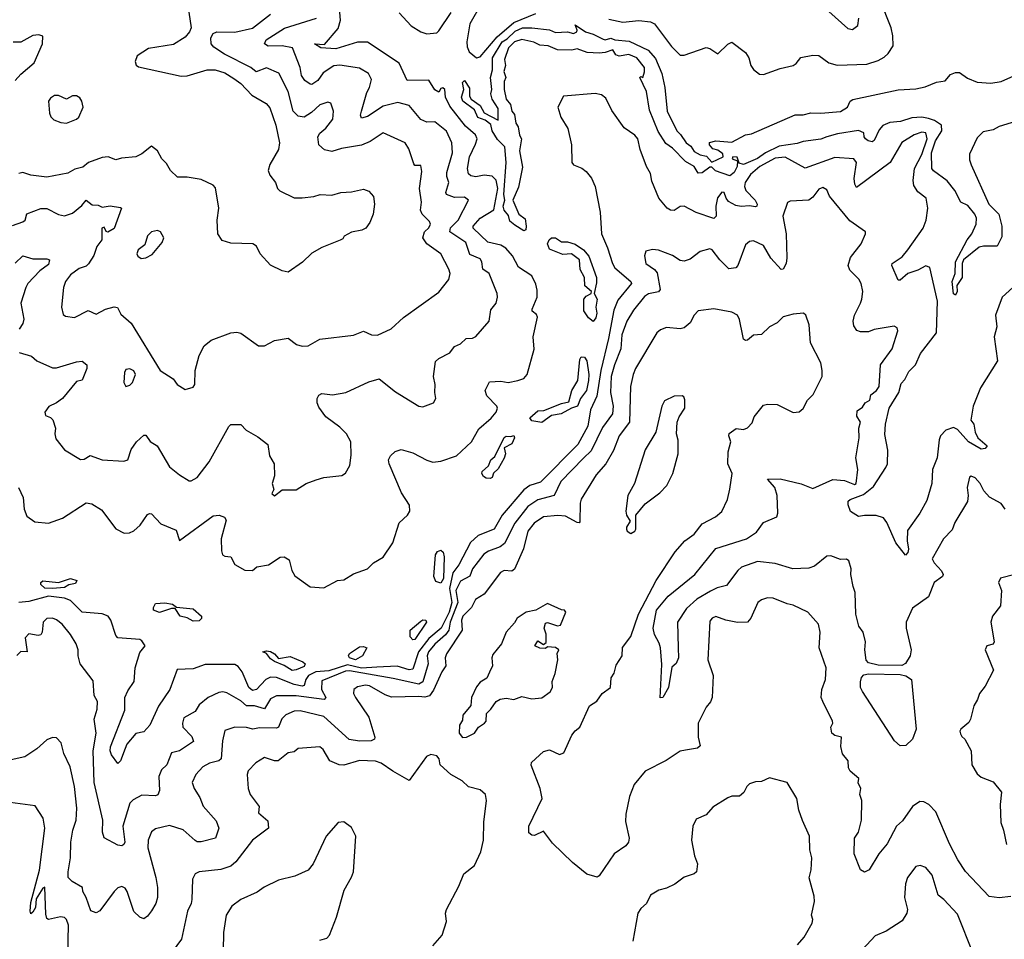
# Model space of a CAD drawing. Extents: x 1839239 to 1929705, y 762242 to 910352.
# Tile 86 of 256: x 1860849 to 1865822, y 818594 to 823237. Entities that reach past the tile are written whole.
import ezdxf

# ---------------------------------------------------------------- set-up
doc = ezdxf.new("R2010")
doc.units = 0

msp = doc.modelspace()

# ---------------------------------------------------------------- linework, layer by layer
at = {"layer": '0CON10XD'}
for points in [[(1863825, 823240.2), (1863895, 823224.5), (1863975, 823232.7), (1864035, 823226.7), (1864055.3, 823215), (1864141, 823101), (1864185, 823057.8), (1864205, 823058.2), (1864315, 823095.7), (1864335, 823092), (1864375, 823063.8), (1864425, 823113.3), (1864445, 823122.5), (1864515, 823070.6), (1864530.6, 823045), (1864541.4, 823005), (1864555, 822986), (1864585, 822962), (1864605, 822960), (1864689.3, 822990.7), (1864755, 823005.6), (1864770, 823015), (1864794.5, 823045.5), (1864855, 823057.8), (1864885, 823055.6), (1864935, 823019.4), (1864977.6, 823007.6), (1865127.2, 823012.8), (1865185, 823030.8), (1865215, 823048), (1865234.3, 823065.7), (1865260, 823105), (1865258.9, 823155), (1865249.5, 823195), (1865195.3, 823335)], [(1860842.9, 820875), (1860865.6, 820825), (1860871.4, 820765), (1860885, 820730), (1860925, 820701.2), (1860995, 820694), (1861065, 820720.8), (1861185, 820797.3), (1861213.1, 820793.1), (1861261.3, 820761.3), (1861335, 820666.2), (1861376.1, 820643.9), (1861404, 820646), (1861425, 820656.2), (1861456.7, 820685), (1861495, 820738), (1861505, 820744.3), (1861515, 820741.9), (1861561.4, 820691.4), (1861638.7, 820658.7), (1861655, 820606.7), (1861825, 820731.1), (1861855.7, 820735.7), (1861882.5, 820725), (1861890.7, 820710.7), (1861865.6, 820615), (1861867.5, 820555), (1861873.5, 820535), (1861885, 820527.8), (1861915, 820525.4), (1861935.8, 820485.8), (1861985, 820457.7), (1862024.6, 820455.4), (1862045.6, 820474.4), (1862105, 820484), (1862165, 820522.5), (1862185, 820525.6), (1862209.3, 820509.3), (1862223.3, 820455), (1862238.7, 820428.7), (1862315, 820372.5), (1862385, 820368.6), (1862454.5, 820405.5), (1862485, 820408), (1862535, 820438.8), (1862605, 820463.8), (1862635.9, 820494.1), (1862685, 820523.3), (1862734, 820595), (1862765, 820696.2), (1862807.1, 820735), (1862818.9, 820755), (1862817.8, 820785), (1862777.1, 820847.1), (1862714.6, 820995), (1862711.8, 821015), (1862721.1, 821035), (1862745, 821056.7), (1862775, 821067.5), (1862835, 821049.6), (1862905, 821012.5), (1862935, 821003.4), (1862975, 821007.1), (1863055.3, 821034.7), (1863130.9, 821105), (1863168.2, 821171.7), (1863229.4, 821225), (1863254.4, 821255), (1863261.4, 821275), (1863258.6, 821285), (1863207.4, 821337.4), (1863200, 821365), (1863221.9, 821408.1), (1863278.7, 821411.3), (1863315, 821404.7), (1863365, 821414.4), (1863395, 821425.8), (1863411.4, 821445), (1863446.8, 821573.2), (1863441.9, 821635), (1863463.5, 821735), (1863458.4, 821748.4), (1863437.5, 821765), (1863436.9, 821775), (1863461.8, 821835), (1863461.7, 821871.7), (1863455, 821901.2), (1863435, 821942.9), (1863367.7, 821987.7), (1863337.5, 822045), (1863303.4, 822083.4), (1863278.6, 822098.6), (1863213, 822113), (1863138.8, 822185), (1863139.3, 822195), (1863175, 822234.7), (1863242.8, 822277.2), (1863263.9, 822385), (1863255.9, 822425.9), (1863235, 822447.1), (1863195, 822451.7), (1863152.9, 822442.9), (1863127.9, 822447.9), (1863115, 822458.6), (1863111, 822485), (1863119.8, 822545), (1863151.5, 822608.5), (1863158.6, 822635), (1863150, 822655), (1863099.5, 822699.5), (1863020.4, 822800.4), (1863000, 822845), (1862995.4, 822885), (1862985, 822891.9), (1862975, 822890), (1862965, 822870), (1862945, 822883.1), (1862915, 822932), (1862805, 822930), (1862765, 823016.5), (1862605, 823123.6), (1862555, 823123), (1862445, 823089.1), (1862370, 823095), (1862337.5, 823115), (1862388, 823112), (1862458, 823192), (1862469.3, 823235), (1862462.9, 823312.9)], [(1861702.3, 823275), (1861713.9, 823195), (1861706.6, 823175), (1861685, 823148.5), (1861625, 823111.2), (1861498.9, 823091.1), (1861442, 823055), (1861432.5, 823025), (1861437.7, 823007.7), (1861449.5, 822999.5), (1861665, 822950.9), (1861695, 822953.4), (1861795, 822982.9), (1861836.6, 822983.4), (1861885, 822967.7), (1861930.3, 822940.3), (1861964.8, 822914.8), (1862021.5, 822855), (1862093.6, 822813.6), (1862111.4, 822791.4), (1862143.1, 822705), (1862160.6, 822615), (1862155, 822581.4), (1862112, 822505), (1862103.9, 822475), (1862112.2, 822452.2), (1862141.2, 822415), (1862150, 822385), (1862162.1, 822372.1), (1862235, 822337.5), (1862275, 822336.7), (1862335, 822343.8), (1862366.1, 822353.9), (1862425, 822350), (1862470, 822365), (1862525, 822368.1), (1862585, 822381.1), (1862611.3, 822371.3), (1862635, 822343.3), (1862641.4, 822305), (1862633.3, 822255), (1862616.7, 822213.3), (1862596.2, 822185), (1862576.7, 822173.3), (1862525, 822163.3), (1862487, 822143), (1862480, 822130), (1862467, 822123), (1862373.9, 822086.1), (1862325, 822057.5), (1862277, 822013), (1862205, 821961.2), (1862175, 821968), (1862115, 821996.7), (1862063.8, 822055), (1862044.1, 822094.1), (1862025.9, 822105.9), (1861915, 822108), (1861871.2, 822121.2), (1861848.8, 822155), (1861846, 822225), (1861854, 822285), (1861837.3, 822387.3), (1861825, 822401.2), (1861765, 822430), (1861695, 822442), (1861645, 822442), (1861610, 822475), (1861590.7, 822510.7), (1861565.8, 822535), (1861545, 822574.2), (1861515, 822597.5), (1861465, 822559.4), (1861435, 822544.4), (1861362.1, 822537.9), (1861335, 822528.5), (1861295, 822543.5), (1861265, 822541.1), (1861196.2, 822515), (1861167.6, 822492.4), (1861127.3, 822482.7), (1861091.8, 822461.8), (1860985, 822442.2), (1860905, 822452.1), (1860865, 822464.5), (1860845, 822460)], [(1862765, 823271.6), (1862825.2, 823205.2), (1862875, 823175.8), (1862905, 823165.4), (1862955, 823170.8), (1862965, 823180.8), (1863027.2, 823272.8)], [(1863181.1, 823318.9), (1863122.5, 823215), (1863107.8, 823125), (1863109.5, 823099.5), (1863119.3, 823075), (1863155, 823044), (1863175, 823049.4), (1863259.8, 823150.2), (1863345, 823222.2), (1863455, 823267.9)], [(1864935, 823278), (1865031.7, 823191.7), (1865055, 823187.8), (1865082.2, 823207.8), (1865086.1, 823245)], [(1860811.8, 822198.2), (1860865, 822216.5), (1860876.5, 822225), (1860885, 822256.9), (1860955, 822282.9), (1860985, 822283.9), (1861045, 822252.7), (1861075, 822246.4), (1861115, 822260), (1861161.9, 822298.1), (1861185, 822325.5), (1861215, 822302.3), (1861245, 822300), (1861265, 822290), (1861305, 822296.9), (1861358.3, 822288.3), (1861362.5, 822285), (1861325, 822183.3), (1861294.4, 822164.4), (1861285, 822166.7), (1861275, 822189.2), (1861263.9, 822185), (1861263.8, 822125), (1861238.2, 822091.8), (1861223, 822047), (1861196, 822004), (1861185, 821992.5), (1861149.4, 821980.6), (1861105, 821949.2), (1861079.4, 821915), (1861070.7, 821885), (1861060.6, 821785), (1861068.9, 821748.9), (1861080.5, 821740.5), (1861125, 821733.6), (1861195, 821767.7), (1861235, 821750.5), (1861281.4, 821775), (1861325, 821786.8), (1861343.5, 821783.5), (1861359.8, 821749.8), (1861412.5, 821705), (1861557.5, 821465), (1861624.3, 821424.3), (1861644.6, 821394.6), (1861685, 821370), (1861725, 821381.2), (1861734, 821395), (1861735.4, 821465), (1861755, 821541.2), (1861779.7, 821590.3), (1861815, 821618.8), (1861915, 821656.2), (1861945, 821658.8), (1861965, 821653.8), (1862055, 821590.8), (1862085, 821589.4), (1862135, 821617.5), (1862205, 821629.2), (1862247.4, 821597.4), (1862275, 821589.1), (1862305, 821589.5), (1862365, 821624.3), (1862535, 821644.4), (1862585, 821664.5), (1862625, 821645.7), (1862655, 821644.2), (1862724.1, 821675.9), (1862787, 821733), (1862965, 821861.2), (1863015.4, 821924.6), (1863022.5, 821955), (1863016.8, 821976.8), (1862976.2, 822055), (1862905.3, 822105.3), (1862885.6, 822135), (1862893.6, 822165), (1862914.5, 822185.5), (1862922.9, 822205), (1862918.5, 822218.5), (1862880.8, 822255), (1862872.5, 822275), (1862878.1, 822315), (1862868.3, 822385), (1862879.6, 822469.6), (1862875, 822500), (1862845, 822501.2), (1862839.1, 822509.1), (1862814.7, 822584.7), (1862795.6, 822615), (1862685, 822666.2), (1862618.5, 822621.5), (1862575, 822602.9), (1862474.3, 822585.7), (1862425, 822570.7), (1862388.9, 822578.9), (1862360, 822605), (1862355.3, 822645), (1862365, 822664.5), (1862395, 822689.5), (1862430.9, 822735), (1862434.4, 822775), (1862420, 822815), (1862405, 822820.8), (1862365, 822807.3), (1862321.8, 822768.2), (1862285, 822745.2), (1862255, 822750.4), (1862229.8, 822775), (1862205, 822873.5), (1862157, 822967), (1862095, 822993.9), (1862043.7, 822973.7), (1862016, 822996), (1861883.2, 823063.2), (1861828.8, 823098.8), (1861815.4, 823115), (1861814.6, 823145), (1861825, 823167.8), (1861845, 823176.1), (1861935, 823173.7), (1862025, 823194.2), (1862115, 823264)], [(1860845.6, 821555.6), (1860908.3, 821538.3), (1860935, 821514.4), (1861015, 821478.8), (1861035, 821479.1), (1861135, 821510), (1861165, 821512), (1861187.1, 821495), (1861187.8, 821475), (1861165, 821416.2), (1861135, 821410.5), (1861065.2, 821324.8), (1861035, 821302.5), (1860995.4, 821284.6), (1860975.7, 821255), (1860979.1, 821239.1), (1861005, 821228.9), (1861016.8, 821216.8), (1861029.5, 821175), (1861025.6, 821145), (1861031.3, 821121.3), (1861074.5, 821064.5), (1861155, 821015.8), (1861175, 821017.5), (1861205, 821035.6), (1861265, 821014.5), (1861375, 821008.1), (1861395.6, 821014.4), (1861412.5, 821067.5), (1861438, 821105), (1861475, 821138.6), (1861485, 821139.2), (1861506.9, 821106.9), (1861542.9, 821085), (1861605, 820980), (1861655, 820938.1), (1861705, 820908.5), (1861715, 820908.2), (1861745, 820925.8), (1861805.8, 821004.2), (1861905, 821183.3), (1861915, 821193.3), (1861965, 821192.5), (1861993.3, 821165), (1862051.1, 821131.1), (1862102, 821092), (1862110.6, 821035), (1862133.3, 820995), (1862135.5, 820934.5), (1862124.2, 820895), (1862132.5, 820865), (1862122.5, 820845), (1862135, 820832.5), (1862175, 820862.5), (1862245, 820863.8), (1862295.8, 820894.2), (1862345.9, 820914.1), (1862385, 820925.8), (1862475, 820936.2), (1862495, 820946.7), (1862516, 820986), (1862522.7, 821037.3), (1862521.4, 821105), (1862498.9, 821145), (1862465, 821179.5), (1862395, 821231.8), (1862360.1, 821280.1), (1862351.7, 821301.7), (1862351.9, 821325), (1862359.8, 821340.2), (1862375, 821348.8), (1862428, 821342), (1862495.8, 821354.2), (1862611.3, 821408.7), (1862665, 821423.3), (1862747.1, 821357.1), (1862865, 821285.6), (1862885, 821282.9), (1862938.3, 821301.7), (1862950, 821325), (1862944.6, 821354.6), (1862946.9, 821395), (1862938.2, 821435), (1862949.1, 821510.9), (1862965, 821525.8), (1863021.4, 821555), (1863045, 821587.1), (1863075, 821600), (1863103, 821627), (1863135, 821629.2), (1863153, 821637), (1863219.2, 821715), (1863227.8, 821772.2), (1863255.6, 821805), (1863262.2, 821835), (1863260, 821855), (1863220.4, 821955), (1863187.7, 821977.7), (1863183.3, 822015), (1863175, 822029.6), (1863121.4, 822051.4), (1863102.6, 822112.6), (1863021.1, 822165), (1863025, 822186.2), (1863064, 822225), (1863116, 822325), (1863095, 822340.6), (1863045, 822339.2), (1863003.6, 822355), (1863001.3, 822365), (1863016.8, 822415), (1863005.3, 822445), (1863006.3, 822465), (1863035.3, 822565.3), (1863031.9, 822615), (1863005, 822674.6), (1862945, 822721.8), (1862905, 822720), (1862875, 822732.5), (1862815, 822803.8), (1862757.9, 822817.9), (1862685, 822800.7), (1862605, 822748.5), (1862575, 822740), (1862570, 822755), (1862574.3, 822774.3), (1862601.3, 822868.7), (1862615.3, 822894.7), (1862625.7, 822935), (1862610, 822965), (1862565, 822991.4), (1862466.4, 823006.4), (1862435, 823004), (1862381.5, 822968.5), (1862355, 822929.5), (1862325, 822910), (1862315, 822911.2), (1862289.5, 822929.5), (1862272.5, 822955), (1862265.2, 822995), (1862227.2, 823095), (1862175, 823104.7), (1862103.3, 823103.3), (1862084.6, 823115), (1862093.1, 823135), (1862186.6, 823193.4), (1862347.8, 823245)], [(1865575, 821846.2), (1865565, 821853.3), (1865558.5, 821915), (1865573.1, 821955), (1865574.6, 822015), (1865633.8, 822125), (1865657.1, 822155), (1865678.9, 822205), (1865681.1, 822235), (1865673.3, 822255), (1865638, 822298), (1865601.2, 822315), (1865572.2, 822375), (1865532.5, 822422.5), (1865463.2, 822473.2), (1865455.4, 822485), (1865454.1, 822565), (1865473.7, 822625), (1865506.1, 822675), (1865504.7, 822704.7), (1865468.3, 822728.3), (1865438, 822738), (1865405, 822743.8), (1865355, 822741.4), (1865297.3, 822722.7), (1865243, 822717), (1865207.8, 822702.2), (1865189.4, 822680.6), (1865165, 822626.2), (1865155, 822620.8), (1865133.3, 822625), (1865120, 822635), (1865113.3, 822645), (1865112.5, 822665), (1865085, 822676.9), (1864979.1, 822660.9), (1864925.5, 822644.5), (1864895, 822632.7), (1864805, 822622.5), (1864775, 822611.8), (1864685, 822597.9), (1864615.1, 822564.9), (1864575, 822535.9), (1864505, 822505.6), (1864482.3, 822512.3), (1864473, 822543), (1864450, 822545), (1864447.5, 822535), (1864473.8, 822523.8), (1864472.7, 822495), (1864457.2, 822465), (1864435, 822448.3), (1864363.6, 822473.7), (1864345, 822492), (1864335, 822491.4), (1864295, 822463.1), (1864275, 822462), (1864255.4, 822495), (1864211.6, 822521.6), (1864145, 822587.3), (1864111.8, 822611.8), (1864072.8, 822672.8), (1864030, 822780), (1864014.4, 822875), (1863980, 822945), (1863985, 822950), (1863995.9, 822944.1), (1864005, 822973.3), (1864004.4, 822995), (1863965, 823044.6), (1863925, 823060.5), (1863876.9, 823053.1), (1863859.7, 823059.7), (1863845, 823085.4), (1863805, 823070.9), (1863775, 823067.7), (1863715, 823070.8), (1863665, 823089.2), (1863636.9, 823083.1), (1863565.3, 823085.3), (1863517.5, 823105), (1863475, 823107.9), (1863445, 823123.5), (1863385, 823136.5), (1863348.6, 823125), (1863317.7, 823095), (1863297.3, 823035), (1863301.9, 823005), (1863294.5, 822975), (1863304.2, 822945), (1863295.8, 822925), (1863296.4, 822885), (1863305.3, 822835), (1863327.8, 822807.8), (1863334.8, 822775), (1863347.4, 822757.4), (1863354.4, 822715), (1863365.9, 822695.9), (1863373.5, 822653.5), (1863382.7, 822635), (1863372.9, 822575), (1863387.6, 822492.4), (1863368.4, 822391.6), (1863340, 822325), (1863369.3, 822255), (1863400.8, 822230.8), (1863407.2, 822195), (1863404.5, 822175.5), (1863395, 822170.9), (1863348.7, 822198.7), (1863325, 822218.9), (1863317.4, 822247.4), (1863295, 822274.6), (1863290.6, 822295), (1863298.5, 822325), (1863293.6, 822355), (1863305.8, 822515), (1863299.3, 822595), (1863261.5, 822631.5), (1863235.7, 822675), (1863227.4, 822707.4), (1863199.5, 822729.5), (1863163.2, 822743.3), (1863145, 822781.9), (1863086.2, 822825), (1863079.5, 822845), (1863092, 822885), (1863085, 822920), (1863095, 822930), (1863120.4, 822890.4), (1863121.1, 822851.1), (1863128.8, 822835), (1863175, 822803.2), (1863195, 822766.8), (1863265, 822728.8), (1863265, 822788), (1863235.3, 822835), (1863227.7, 822862.3), (1863233.3, 822885), (1863225.8, 822944.2), (1863236.8, 822983.2), (1863235.9, 823045), (1863285, 823124.8), (1863310.6, 823139.4), (1863350.7, 823179.3), (1863388.6, 823195), (1863435, 823195.7), (1863525, 823185.9), (1863555, 823172.8), (1863615, 823174.8), (1863645, 823166.4), (1863661.9, 823175), (1863664, 823184), (1863655, 823210), (1863706.9, 823175), (1863744.4, 823164.4), (1863795, 823137.8), (1863805, 823134.6), (1863835, 823143.8), (1863855, 823134.5), (1863927.6, 823127.6), (1864022.8, 823082.8), (1864060.1, 823040.1), (1864092.1, 822965), (1864106.9, 822895), (1864118.2, 822775), (1864167.3, 822675), (1864186.8, 822656.8), (1864214.3, 822615), (1864238.2, 822598.2), (1864255, 822571.1), (1864284.8, 822554.8), (1864316.9, 822546.9), (1864345, 822517.1), (1864401.2, 822545), (1864399.3, 822559.3), (1864375, 822577.5), (1864350, 822585), (1864332.5, 822605), (1864332.5, 822617.5), (1864365, 822625.6), (1864445, 822619.2), (1864514.1, 822655.9), (1864545, 822660), (1864765, 822755.8), (1864805, 822755.8), (1864845, 822766), (1864895, 822764), (1864995, 822773.3), (1865030, 822795), (1865043.3, 822825), (1865056.1, 822833.9), (1865285, 822883.1), (1865375, 822888.5), (1865422, 822898), (1865479.4, 822920.6), (1865522.3, 822927.7), (1865550.6, 822959.4), (1865575, 822970.8), (1865595, 822970.6), (1865635, 822941.1), (1865685, 822921.9), (1865754.1, 822915.9), (1865805, 822924), (1865885, 822960.8)], [(1860825, 822929.5), (1860855, 822962.5), (1860921.8, 823018.2), (1860963.3, 823115), (1860965, 823153.3), (1860945, 823160.5), (1860915, 823156.4), (1860855, 823122.7), (1860815, 823122.5)], [(1865865, 821885.4), (1865811.5, 821835), (1865777.9, 821745), (1865783.2, 821686.8), (1865770.8, 821635), (1865787.3, 821515), (1865702, 821378), (1865664.6, 821285), (1865652.2, 821215), (1865667.9, 821195), (1865673.6, 821155), (1865687.3, 821125), (1865734.4, 821085), (1865725, 821072.4), (1865705, 821068.4), (1865641.1, 821105), (1865585, 821167.8), (1865565, 821177.1), (1865526.9, 821165), (1865499.6, 821135), (1865492, 821115), (1865482.9, 821025), (1865458.9, 820965), (1865456.1, 820895), (1865430, 820810), (1865395.6, 820745), (1865332, 820658), (1865330.7, 820605), (1865337.1, 820562.9), (1865333.8, 820546.2), (1865323.3, 820533.3), (1865274, 820595), (1865228.7, 820698.7), (1865211.3, 820721.3), (1865175, 820732.9), (1865115, 820734.3), (1865085, 820728.6), (1865045, 820753.6), (1865033.2, 820786.8), (1865032.5, 820805), (1865043.1, 820815), (1865111, 820839), (1865160.4, 820879.6), (1865223.1, 820975), (1865231.8, 820995), (1865233.9, 821063.9), (1865218.2, 821141.8), (1865221.2, 821195), (1865239.7, 821275), (1865289.5, 821355), (1865300.2, 821399.7), (1865319.4, 821420.6), (1865339, 821461), (1865372.5, 821495), (1865398.5, 821551.5), (1865479.5, 821655), (1865484.3, 821815), (1865445, 821986), (1865425, 821994.4), (1865385, 821972.2), (1865334.1, 821955.9), (1865295, 821922), (1865285, 821921.2), (1865254.2, 821995), (1865255.8, 822005), (1865305, 822039.5), (1865334.5, 822075), (1865412.1, 822185), (1865427.5, 822225), (1865436.2, 822285), (1865426.7, 822335), (1865385, 822367.8), (1865365, 822400), (1865362, 822425), (1865368.4, 822485), (1865405, 822556.2), (1865431.6, 822635), (1865426, 822665), (1865405, 822668.4), (1865366.1, 822655), (1865303.5, 822616.5), (1865244.6, 822515), (1865075, 822390), (1865066.5, 822406.5), (1865063.2, 822435), (1865074.5, 822515), (1865061.2, 822535), (1864965, 822540.9), (1864815, 822487.5), (1864715, 822542.2), (1864665, 822538.2), (1864587, 822495), (1864540, 822455), (1864512.3, 822415), (1864509.4, 822395), (1864516.7, 822375), (1864563.8, 822325), (1864574.2, 822305.8), (1864572.5, 822295), (1864565, 822291.2), (1864535, 822297.5), (1864493.3, 822293.3), (1864465, 822298.2), (1864428.9, 822318.9), (1864416.5, 822335), (1864406.2, 822365), (1864395, 822366), (1864373.2, 822336.8), (1864365.4, 822294.6), (1864365.5, 822245), (1864355, 822233.1), (1864265, 822263.1), (1864205, 822294.6), (1864185, 822293.1), (1864155, 822273.3), (1864135, 822275.4), (1864118.1, 822285), (1864076.5, 822335), (1864042.1, 822422.1), (1864035, 822460), (1864014.6, 822495), (1863982, 822582), (1863970.5, 822635), (1863955, 822653.1), (1863901.4, 822691.4), (1863839.1, 822779.1), (1863809.8, 822839.8), (1863787.6, 822857.6), (1863755, 822864.4), (1863595, 822850), (1863566, 822795), (1863581.2, 822745), (1863616.7, 822686.7), (1863636, 822605), (1863638, 822515), (1863645, 822504), (1863687, 822487), (1863709.7, 822469.7), (1863736.4, 822436.4), (1863754.4, 822395), (1863780.4, 822265), (1863787.1, 822155), (1863817.3, 822085), (1863841.9, 822005), (1863855, 821984.2), (1863935.5, 821915.5), (1863939.4, 821905), (1863869.8, 821820.2), (1863849, 821771), (1863822.7, 821627.3), (1863783.9, 821465), (1863764.2, 821335.8), (1863732.4, 821267.6), (1863717.8, 821185), (1863667.4, 821092.6), (1863478.9, 820901.1), (1863425, 820884.4), (1863395, 820863.3), (1863284.7, 820735), (1863245.3, 820665), (1863165, 820633), (1863125, 820597.1), (1863067.4, 820485), (1863036.8, 820443.2), (1863018.8, 820365), (1863031.6, 820295), (1863018.4, 820245), (1862977.4, 820165), (1862915, 820113.3), (1862862.9, 820045), (1862835, 819957.7), (1862815, 819954.8), (1862755, 819973), (1862652.9, 819967.1), (1862575, 819962), (1862505, 819980.1), (1862410.4, 819949.6), (1862343.8, 819945), (1862308.1, 819925), (1862293.3, 819905), (1862285, 819875.5), (1862275, 819872.5), (1862235, 819879.9), (1862145, 819915.2), (1862115, 819916.5), (1862092.4, 819905), (1862045.4, 819854.6), (1862025, 819850.4), (1862006.6, 819865), (1861972.2, 819945), (1861951.7, 819971.7), (1861935, 819981.8), (1861785, 819980.8), (1861725, 819960), (1861644.1, 819955.9), (1861607.8, 819855), (1861550, 819770), (1861506, 819675), (1861475, 819640.8), (1861435, 819633.3), (1861390.2, 819579.8), (1861382.2, 819557.8), (1861358.1, 819495), (1861345, 819481.2), (1861312.9, 819525), (1861305.7, 819545), (1861306.9, 819565), (1861379.5, 819750.5), (1861380.5, 819815), (1861395, 819848.9), (1861426.2, 819895), (1861432.5, 819965), (1861455, 820042.5), (1861482.5, 820075), (1861465, 820100.6), (1861455, 820107.8), (1861345, 820115.6), (1861335, 820128), (1861308.8, 820205), (1861294.7, 820225), (1861265, 820237.7), (1861165, 820244.8), (1861106, 820305), (1861075, 820316.8), (1860995, 820325.8), (1860895, 820298.6), (1860845, 820294)], [(1861085, 822714.2), (1861135, 822734), (1861147.5, 822745), (1861168.9, 822795), (1861161.9, 822825), (1861151.7, 822841.7), (1861135, 822852.5), (1861115, 822852), (1861085, 822835.8), (1861045, 822854.2), (1861025, 822854), (1861005, 822841.2), (1860994, 822825), (1860998.8, 822765), (1861006.4, 822746.4), (1861021.7, 822731.7), (1861057, 822717), (1861085, 822714.2)], [(1865955, 822747), (1865795, 822697.5), (1865765, 822680), (1865715, 822671.2), (1865685, 822640), (1865645, 822557.5), (1865645, 822530), (1865654.4, 822504.4), (1865743.6, 822305), (1865793.8, 822255), (1865808.6, 822195), (1865809.5, 822140.5), (1865785, 822093.8), (1865716.2, 822093.8), (1865695, 822087.5), (1865615, 822023.8), (1865608.9, 822005), (1865608.6, 821935), (1865581.2, 821895), (1865584.3, 821865), (1865575, 821846.2)], [(1865826.1, 820766.1), (1865805, 820794.5), (1865746.7, 820826.7), (1865718.2, 820858.2), (1865700, 820895), (1865675, 820924), (1865655, 820932), (1865645, 820926.2), (1865634.5, 820875), (1865639.2, 820835), (1865635.6, 820804.4), (1865571.1, 820698.9), (1865559.1, 820660.9), (1865515, 820615.6), (1865457.3, 820515), (1865466.7, 820495), (1865504.6, 820454.6), (1865512.2, 820435), (1865509.4, 820425), (1865468.1, 820395), (1865437.9, 820322.1), (1865357.1, 820265), (1865325.8, 820195), (1865325.6, 820165), (1865351.9, 820055), (1865345.6, 820025), (1865323.1, 819986.9), (1865304.7, 819975.3), (1865185, 819977.5), (1865135, 819989.6), (1865123.8, 820003.8), (1865116.5, 820055), (1865120, 820095), (1865109.2, 820145), (1865087.1, 820175), (1865071.3, 820235), (1865068.9, 820345), (1865058.5, 820375), (1865046.9, 820435), (1865048.6, 820465), (1865037.1, 820505), (1865025, 820512.5), (1864995, 820510.6), (1864945, 820530.6), (1864925, 820528.6), (1864863, 820477), (1864835, 820467.2), (1864754.1, 820464.1), (1864665, 820490.8), (1864575, 820500.9), (1864495, 820473.3), (1864475, 820455.9), (1864419.2, 820380.8), (1864371.5, 820368.5), (1864338.1, 820351.9), (1864268.7, 820311.3), (1864215.8, 820264.2), (1864171.1, 820195), (1864173.9, 820066.1), (1864176, 820015), (1864163.6, 819986.4), (1864142.7, 819967.3), (1864125.6, 819865), (1864097.1, 819815), (1864083.6, 819813.6), (1864091.8, 819981.8), (1864085.6, 820065), (1864079.1, 820089.1), (1864055, 820132.5), (1864048.5, 820165), (1864065, 820255.5), (1864124.5, 820325.5), (1864259.1, 820435), (1864365, 820567.3), (1864520, 820615), (1864570.4, 820649.6), (1864605, 820698.5), (1864673.1, 820726.9), (1864678.5, 820745), (1864674.6, 820834.6), (1864662.2, 820875), (1864625, 820916.2), (1864689.2, 820919.2), (1864795, 820893.3), (1864855, 820869.6), (1864955.4, 820914.6), (1865015, 820910.5), (1865065, 820889.6), (1865073.1, 820895), (1865082, 820965), (1865072.2, 821025), (1865087.9, 821125), (1865086.4, 821175), (1865095.3, 821205), (1865077.5, 821235), (1865078.2, 821261.8), (1865105, 821280.5), (1865118.3, 821301.7), (1865141.9, 821315), (1865147.6, 821342.4), (1865175.5, 821364.5), (1865190, 821385), (1865197.1, 821495), (1865255.3, 821574.7), (1865284, 821665), (1865280.5, 821680.5), (1865265, 821689.2), (1865165, 821672.2), (1865135, 821660), (1865095, 821660.6), (1865076.9, 821666.9), (1865061.2, 821691.2), (1865058.6, 821715), (1865065.5, 821745), (1865094.7, 821805.3), (1865102.7, 821825), (1865106.4, 821865), (1865098.5, 821905), (1865087.1, 821927.1), (1865041.5, 821971.5), (1865033.1, 821995), (1865044.7, 822035.3), (1865099.2, 822105), (1865121.2, 822155), (1865120, 822165), (1865041.1, 822221.1), (1864939.2, 822345), (1864925, 822377.5), (1864905, 822390), (1864885, 822380.8), (1864855, 822340), (1864835, 822325.6), (1864739.3, 822320.7), (1864726.2, 822313.8), (1864703.6, 822245), (1864719.7, 822155), (1864722.7, 822035), (1864719.6, 822005), (1864705, 821978), (1864695, 821975.8), (1864642.9, 822032.9), (1864605, 822096.7), (1864555, 822120.6), (1864535, 822117.1), (1864515, 822099.2), (1864476.2, 821995), (1864465, 821983.2), (1864429.7, 821979.7), (1864385.5, 822025), (1864345.8, 822075), (1864335, 822079.2), (1864285, 822067.1), (1864235, 822027.8), (1864205, 822017.3), (1864185, 822020.5), (1864146, 822046), (1864075, 822073.1), (1864045, 822077.1), (1864011.9, 822068.1), (1864004.3, 822045), (1864010.8, 822005), (1864055.2, 821975.3), (1864068.4, 821958.4), (1864082.9, 821875), (1864075, 821862.4), (1864025, 821853.3), (1864005, 821838.4), (1863949.3, 821770.7), (1863915.9, 821715), (1863889.6, 821645), (1863885.2, 821575), (1863852, 821495), (1863836.3, 821435), (1863831.8, 821355), (1863846.2, 821285), (1863843.5, 821246.5), (1863792.5, 821177.5), (1863735, 821059.2), (1863697.1, 821022.9), (1863581.2, 820905), (1863547.3, 820835), (1863465, 820812.5), (1863415, 820778.2), (1863350.2, 820695), (1863297.7, 820592.3), (1863275, 820575.3), (1863216.6, 820553.4), (1863192.5, 820537.5), (1863135.9, 820465), (1863122.8, 820427.2), (1863075, 820401.2), (1863052.1, 820355), (1863061.9, 820295), (1863022, 820195), (1863015.4, 820155), (1862999.5, 820130.5), (1862945, 820084), (1862912.7, 820045), (1862906.9, 820025), (1862912.4, 819985), (1862885, 819893.6), (1862865, 819882.6), (1862735, 819910.9), (1862515, 819949.1), (1862495, 819947.1), (1862375, 819898.8), (1862372.9, 819855), (1862394.6, 819815), (1862386, 819804), (1862245, 819822.3), (1862145, 819823.2), (1862115, 819808.5), (1862085, 819757.5), (1862035, 819773.3), (1861995, 819771.7), (1861965, 819797.1), (1861895, 819838.8), (1861875, 819843.5), (1861855, 819839.4), (1861801.4, 819815), (1861755, 819777.8), (1861735, 819743.8), (1861678.1, 819711.9), (1861671.3, 819685), (1861673.4, 819665), (1861718.2, 819618.2), (1861727.3, 819592.7), (1861655, 819545.4), (1861615, 819535.5), (1861591.8, 819475), (1861565, 819448.9), (1861551.6, 819415), (1861555.4, 819345), (1861547.1, 819322.9), (1861535, 819317.5), (1861465, 819320.9), (1861421.5, 819298.5), (1861405, 819281.9), (1861370, 819165), (1861379.2, 819085), (1861375, 819072), (1861365, 819065.6), (1861345, 819068.2), (1861275.4, 819105.4), (1861267.3, 819135), (1861267.8, 819195), (1861224.8, 819384.8), (1861219, 819545), (1861235.7, 819635), (1861224.8, 819705), (1861239.2, 819755), (1861241.5, 819795), (1861224.4, 819825), (1861219.1, 819899.1), (1861153.8, 819985), (1861143.8, 820025), (1861143.3, 820055), (1861133.3, 820085), (1861105, 820132)], [(1861461.7, 822031.7), (1861485, 822034), (1861518.1, 822051.9), (1861568.3, 822111.7), (1861576.7, 822135), (1861560, 822165), (1861545, 822172.5), (1861515, 822165.8), (1861494.4, 822145), (1861480.2, 822099.8), (1861446.2, 822075), (1861440, 822055), (1861445, 822042.5), (1861461.7, 822031.7)], [(1863745, 821712.5), (1863720.9, 821730.9), (1863697.6, 821767.6), (1863698.1, 821825), (1863709.4, 821840.6), (1863734.2, 821855), (1863736.7, 821865), (1863702.2, 821892.2), (1863700.5, 821935), (1863679.8, 821975), (1863676, 822025), (1863635, 822055.4), (1863591.5, 822051.5), (1863525, 822078.9), (1863514, 822105), (1863522.2, 822125), (1863534.3, 822135.7), (1863555, 822135.3), (1863585, 822114.6), (1863615, 822115.7), (1863655, 822103.9), (1863695.6, 822075.6), (1863722.7, 822042.7), (1863762.6, 821935), (1863762.5, 821907.5), (1863750, 821855), (1863765.2, 821825.2), (1863758.4, 821785), (1863764.3, 821755), (1863758.4, 821731.6), (1863745, 821712.5)], [(1860825, 822007.9), (1860865, 822044.5), (1860915, 822029.4), (1860985, 822030), (1860999.2, 822025), (1860995, 822001.4), (1860950.7, 821969.3), (1860890, 821905), (1860880.4, 821885), (1860853.8, 821805), (1860869.6, 821725), (1860865, 821702.5), (1860845.4, 821674.6)], [(1865855, 818810.4), (1865795, 818803.8), (1865745, 818810), (1865625, 818935.7), (1865586.4, 818995), (1865544.1, 819075), (1865475, 819238.1), (1865440, 819275), (1865415, 819287.3), (1865395, 819289.5), (1865357.3, 819265), (1865307.6, 819192.4), (1865277.5, 819165), (1865230, 819075), (1865187.5, 819025), (1865138.6, 818945), (1865115, 818932.5), (1865095, 818943.8), (1865063.1, 819025), (1865064.6, 819105), (1865085.6, 819135), (1865099.5, 819195), (1865102, 819295), (1865092, 819325), (1865096.2, 819355), (1865083.9, 819383.9), (1865086.4, 819406.4), (1865042.7, 819442.7), (1865035, 819460), (1865033.3, 819495), (1865005, 819530), (1864996.4, 819566.4), (1865000, 819615), (1864965, 819623.3), (1864951.2, 819635), (1864946, 819665), (1864956, 819685), (1864954.2, 819695), (1864904.7, 819794.7), (1864896.5, 819815), (1864899.4, 819855), (1864918, 819905), (1864922, 819965), (1864885.7, 820065.7), (1864891.9, 820145), (1864884, 820185), (1864828.8, 820245), (1864755, 820281.4), (1864725, 820287.1), (1864655, 820316.9), (1864625, 820317.5), (1864595, 820308.1), (1864576.4, 820293.6), (1864541.5, 820215), (1864525, 820195.6), (1864473.6, 820193.6), (1864415, 820205.8), (1864365, 820224), (1864346.2, 820215), (1864335, 820200), (1864323.5, 820005), (1864351.5, 819925), (1864345.4, 819815), (1864337.9, 819792.1), (1864315.6, 819765), (1864275.4, 819684.6), (1864275.5, 819615), (1864285, 819570), (1864271.3, 819558.7), (1864211.3, 819548.7), (1864185, 819543.1), (1864113.7, 819496.3), (1864007.5, 819442.5), (1863952.9, 819375), (1863928.1, 819315), (1863910, 819225), (1863908.9, 819188.9), (1863926.9, 819105), (1863924, 819085), (1863910, 819065), (1863851.5, 819025), (1863775, 818913.8), (1863765, 818907.1), (1863713.4, 818923.4), (1863641.5, 818981.5), (1863539.1, 819079.1), (1863495, 819140), (1863448.3, 819118.3), (1863435, 819118.8), (1863420.9, 819130.9), (1863420.5, 819165), (1863487.9, 819305), (1863477.5, 819355), (1863432.1, 819472.1), (1863434.4, 819485.6), (1863495, 819541.4), (1863525, 819550), (1863575, 819526.7), (1863597.5, 819535), (1863638.1, 819625), (1863653.4, 819646.6), (1863677.8, 819665), (1863727.3, 819772.7), (1863763.9, 819796.1), (1863790, 819835), (1863832.5, 819865), (1863835.5, 819914.5), (1863851.9, 819938.1), (1863861.7, 819978.3), (1863892, 820025), (1863893.6, 820066.4), (1863935, 820122), (1863974.2, 820235.8), (1864064, 820406), (1864159.3, 820550.7), (1864208.1, 820605), (1864255, 820640), (1864295, 820690.8), (1864363.6, 820726.4), (1864395, 820753.8), (1864424.3, 820815), (1864435.8, 820865.8), (1864446.5, 820945), (1864424.5, 820995), (1864426.9, 821055), (1864439.6, 821105), (1864430, 821135), (1864432.3, 821147.7), (1864467.4, 821172.6), (1864505, 821168), (1864525, 821175.5), (1864547.9, 821202.1), (1864558.6, 821231.4), (1864605, 821291.2), (1864625, 821296.2), (1864675, 821293.3), (1864755, 821253.3), (1864785, 821256.7), (1864805.8, 821274.2), (1864827.5, 821315), (1864856.9, 821345), (1864901.5, 821435), (1864902.5, 821465), (1864894.3, 821505), (1864843.1, 821605), (1864835.6, 821695.6), (1864818.8, 821745), (1864807.5, 821755), (1864755, 821750.8), (1864705, 821735.8), (1864674.6, 821705.4), (1864635, 821685.8), (1864595, 821647.5), (1864555, 821643.3), (1864525, 821618.8), (1864515, 821616.2), (1864505, 821623.8), (1864500.3, 821640.3), (1864485, 821722.5), (1864474.2, 821744.2), (1864445, 821760), (1864355, 821776.7), (1864275, 821766), (1864255.6, 821744.4), (1864235, 821705.7), (1864205, 821680.8), (1864185, 821675.8), (1864115, 821682.5), (1864085, 821670.8), (1864066, 821655), (1863959.6, 821475), (1863947.3, 821445), (1863933.6, 821385), (1863929.2, 821205), (1863876.6, 821135), (1863847.7, 821062.3), (1863809.1, 820995), (1863760.4, 820939.6), (1863684, 820816), (1863678.8, 820795), (1863678.3, 820701.7), (1863675, 820696.2), (1863665, 820698.1), (1863605, 820730), (1863566.5, 820733.5), (1863495, 820725.9), (1863446.5, 820695), (1863414.8, 820655), (1863393.4, 820565), (1863348.2, 820461.7), (1863335, 820453.2), (1863295, 820455.4), (1863277.3, 820445), (1863193.8, 820336.2), (1863151.3, 820308.7), (1863130.4, 820269.6), (1863087.5, 820225), (1863080, 820205), (1863083.2, 820155), (1863004, 820035), (1862998.2, 820015), (1863001.2, 819975), (1862980.3, 819945), (1862939.1, 819850.9), (1862917.7, 819822.3), (1862895, 819815.6), (1862865, 819820), (1862726.2, 819816.2), (1862695, 819827.5), (1862615, 819873.2), (1862595, 819877.4), (1862555, 819868.7), (1862535.6, 819855), (1862534.4, 819835.6), (1862545.3, 819815.3), (1862611.5, 819715), (1862641.9, 819615), (1862640, 819605), (1862623.7, 819596.3), (1862565, 819594), (1862512.9, 819602.9), (1862385, 819718.3), (1862265, 819747.9), (1862235, 819746.2), (1862192.2, 819727.8), (1862173.3, 819706.7), (1862155, 819665.4), (1862145, 819659.7), (1862059.2, 819660.8), (1862025.4, 819654.6), (1861995, 819663.4), (1861935.6, 819664.4), (1861885, 819648.8), (1861873.2, 819595), (1861865.8, 819504.2), (1861855, 819494.3), (1861806.8, 819483.3), (1861774.4, 819465), (1861737.8, 819425), (1861720, 819385), (1861729.1, 819355), (1861759, 819309), (1861775.9, 819265.9), (1861841.4, 819191.4), (1861854.2, 819155), (1861837.1, 819105), (1861765.6, 819085.6), (1861745, 819085.6), (1861735, 819091.9), (1861675, 819147.1), (1861605, 819168.5), (1861535, 819151.8), (1861515, 819135.8), (1861497.7, 819095), (1861496.7, 819055), (1861536.1, 818906.1), (1861544.7, 818855), (1861544.5, 818805), (1861536.2, 818775), (1861515, 818737.5), (1861495, 818710), (1861475, 818697.5), (1861455.7, 818705.7), (1861424.5, 818734.5), (1861391.9, 818835), (1861381.7, 818851.7), (1861365, 818860.6), (1861345, 818853.1), (1861325, 818835.5), (1861253, 818737), (1861235, 818727.1), (1861208, 818738), (1861185, 818804.4), (1861167.5, 818835), (1861165.4, 818855.4), (1861112.9, 818885), (1861093.8, 818905), (1861092.7, 818935), (1861105.9, 819005), (1861107.8, 819085), (1861117.7, 819145), (1861134.6, 819195), (1861136.7, 819255), (1861124.7, 819365), (1861104.4, 819464.4), (1861072.3, 819532.3), (1861058.5, 819585), (1861035, 819611.4), (1861015, 819611.9), (1860985, 819600), (1860935.7, 819555), (1860875, 819514.4), (1860805, 819499.5)], [(1863485, 821203.8), (1863435, 821210.7), (1863425, 821226.7), (1863465, 821261.5), (1863496.2, 821263.8), (1863585, 821299.5), (1863622.1, 821307.9), (1863638, 821365), (1863667.5, 821415), (1863678.2, 821521.8), (1863685, 821534), (1863702.1, 821532.1), (1863712.5, 821515), (1863723.3, 821445), (1863721.7, 821415), (1863712.2, 821365), (1863681.8, 821325), (1863666.7, 821285), (1863635, 821275.8), (1863583.5, 821246.5), (1863535, 821237.8), (1863485, 821203.8)], [(1861385, 821384), (1861405, 821391.9), (1861418.1, 821405), (1861434.4, 821445), (1861425, 821463.1), (1861405, 821474.6), (1861385, 821471.1), (1861378.2, 821455), (1861374.5, 821404.5), (1861385, 821384)], [(1863935, 820643.3), (1863955, 820653.8), (1863960, 820665), (1863960, 820735), (1864007.3, 820792.7), (1864081.7, 820848.3), (1864116.7, 820885), (1864148, 820945), (1864174.3, 821045), (1864174.1, 821114.1), (1864166.1, 821146.1), (1864168.8, 821205), (1864178.8, 821231.2), (1864208, 821275), (1864208.3, 821318.3), (1864203.3, 821333.3), (1864195, 821337.5), (1864155, 821336), (1864105, 821312.5), (1864092, 821285), (1864060.8, 821155), (1864007.3, 821065), (1863954.2, 820895.8), (1863920, 820835), (1863910, 820755), (1863913.3, 820735), (1863932.5, 820705), (1863913.3, 820675), (1863913.3, 820665), (1863917.5, 820655), (1863935, 820643.3)], [(1863225, 820919.5), (1863205, 820921.8), (1863190.6, 820930.6), (1863183.2, 820945), (1863185.2, 820955), (1863216, 820985), (1863228.5, 821015), (1863248.1, 821031.9), (1863295, 821127.5), (1863305, 821133.8), (1863328.5, 821131.5), (1863345, 821138.1), (1863347.8, 821125), (1863335, 821094.7), (1863295.7, 821075), (1863302.7, 821045), (1863296.4, 821023.6), (1863265, 820968.4), (1863242.2, 820947.8), (1863234.3, 820925.7), (1863225, 820919.5)], [(1862975, 820391.5), (1862950.5, 820400.5), (1862941.1, 820425), (1862948.2, 820535), (1862958.3, 820551.7), (1862975, 820558.9), (1862988.2, 820548.2), (1862991.8, 820525), (1862989.1, 820415), (1862975, 820391.5)], [(1865875, 820436.2), (1865802.5, 820417.5), (1865792.5, 820395), (1865808.1, 820355), (1865802.7, 820277.3), (1865762.5, 820225), (1865754, 820195), (1865771.2, 820095), (1865765.7, 820084.3), (1865733.8, 820075), (1865724.3, 820055.7), (1865767.7, 819952.3), (1865725, 819872.5), (1865696.7, 819835), (1865686.7, 819805), (1865667.7, 819772.3), (1865651.2, 819705), (1865641.7, 819688.3), (1865602.5, 819655), (1865597.5, 819645), (1865600.7, 819630.7), (1865607, 819617), (1865622.5, 819605), (1865654, 819545), (1865658, 819475), (1865685, 819428.8), (1865705, 819412), (1865765, 819388), (1865806.7, 819336.7), (1865800, 819275), (1865803.6, 819183.6), (1865818.1, 819145), (1865832.7, 819072.7)], [(1861015, 820364.9), (1860975, 820366.9), (1860955.6, 820385), (1860955.6, 820395), (1860965, 820403.5), (1861045, 820395.9), (1861105.4, 820414.6), (1861136.9, 820405), (1861130, 820390), (1861096.1, 820383.9), (1861075, 820370), (1861015, 820364.9)], [(1861725, 820199.2), (1861695, 820217.2), (1861658.5, 820225), (1861633.6, 820263.6), (1861615, 820263.2), (1861555, 820243.8), (1861525.3, 820255), (1861525, 820268.6), (1861535, 820288.6), (1861582.1, 820292.1), (1861620, 820285), (1861640.9, 820270.9), (1861725, 820261.6), (1861766.1, 820225), (1861766.3, 820213.7), (1861755, 820201.7), (1861725, 820199.2)], [(1863085, 819612.5), (1863105, 819614.2), (1863145, 819634), (1863165.8, 819664.2), (1863195.7, 819684.3), (1863204.2, 819695.8), (1863206, 819734), (1863228.8, 819755), (1863255.8, 819794.2), (1863275, 819806), (1863305, 819812), (1863345, 819803.8), (1863385, 819820), (1863435, 819807.5), (1863485, 819812.5), (1863527.1, 819842.9), (1863539.4, 819865), (1863538.6, 819895), (1863552.5, 819935), (1863566.9, 820005), (1863563.9, 820036.1), (1863572.5, 820055), (1863555, 820066.2), (1863515, 820070), (1863505, 820062.5), (1863476.4, 820063.6), (1863450, 820075), (1863465, 820100), (1863495, 820082.5), (1863507, 820093), (1863507.5, 820135), (1863497.5, 820165), (1863505, 820190), (1863515, 820192.5), (1863565, 820176), (1863580.7, 820179.3), (1863606.7, 820245), (1863600, 820255), (1863585, 820256.7), (1863515, 820290), (1863455, 820256), (1863406.7, 820245), (1863361.2, 820215), (1863348.1, 820191.9), (1863305, 820143.8), (1863282.5, 820085), (1863238.7, 820031.3), (1863233.3, 820015), (1863237.1, 819975), (1863222, 819942), (1863207.7, 819912.3), (1863175, 819892), (1863155, 819868), (1863131.4, 819815), (1863128, 819775), (1863087.5, 819725), (1863085, 819700), (1863070, 819675), (1863067.5, 819635), (1863085, 819612.5)], [(1861105, 820132), (1861062.5, 820185), (1861035, 820207.1), (1861015, 820215.6), (1860985, 820213.3), (1860967.8, 820195), (1860961.9, 820145), (1860955, 820131.2), (1860942.7, 820127.3), (1860895, 820135.6), (1860875.7, 820115), (1860886.7, 820045), (1860855, 820046.9), (1860835, 820026.2)], [(1862835, 820106.2), (1862821.2, 820121.2), (1862820.4, 820155), (1862875, 820200.5), (1862885, 820206.5), (1862900, 820205), (1862904, 820195), (1862845, 820107.7), (1862835, 820106.2)], [(1862225, 819951.1), (1862185, 819976.6), (1862135, 819996.5), (1862115, 820010.4), (1862095, 820037.5), (1862077.5, 820045), (1862095, 820050.6), (1862115, 820046.9), (1862135.4, 820035), (1862155, 820011.1), (1862215, 820021), (1862278.9, 819995), (1862290.6, 819985), (1862285, 819971.3), (1862245, 819954.3), (1862225, 819951.1)], [(1862545, 820004.7), (1862514.3, 820015), (1862509.1, 820025), (1862513.8, 820036.2), (1862565, 820070.6), (1862585, 820071.8), (1862601.2, 820065), (1862580.8, 820025), (1862545, 820004.7)], [(1865295, 819570), (1865266.4, 819595), (1865105, 819844.4), (1865096, 819865), (1865096, 819894), (1865100.4, 819915), (1865111.6, 819928.4), (1865135, 819933.8), (1865295, 819930.4), (1865325, 819923.6), (1865352.5, 819905), (1865375.9, 819655), (1865358.5, 819605), (1865325, 819571.5), (1865295, 819570)], [(1862732.9, 819442.9), (1862675, 819483.1), (1862645, 819492.3), (1862565, 819496.7), (1862485, 819473.7), (1862462.5, 819475), (1862415.2, 819495.2), (1862382.1, 819552.1), (1862365, 819565.4), (1862255, 819557.7), (1862235, 819539.6), (1862204.8, 819535.2), (1862153.3, 819495), (1862135, 819494.5), (1862085, 819511.8), (1862041.2, 819485), (1862002.2, 819445), (1861997.1, 819425), (1862002.5, 819355), (1862012.9, 819325), (1862057.5, 819265), (1862055, 819232.5), (1862101.5, 819191.5), (1862105.4, 819154.6), (1862024.3, 819095), (1861939.5, 818985), (1861915, 818962.5), (1861865, 818945.6), (1861755.6, 818934.4), (1861735.6, 818924.4), (1861722.2, 818897.8), (1861718.5, 818795), (1861715.5, 818775), (1861696.5, 818735), (1861665.6, 818595), (1861600, 818505)], [(1862935, 818561.2), (1862982, 818615), (1863003.6, 818683.6), (1862999.2, 818725), (1863004.2, 818745), (1863067.2, 818862.8), (1863092, 818925), (1863145, 818966.7), (1863178.1, 819035), (1863192, 819095), (1863192.9, 819185), (1863206.2, 819295), (1863202, 819325), (1863175, 819349.2), (1863115, 819364.2), (1863083, 819393), (1863026.7, 819425), (1862972.5, 819475), (1862967.5, 819505), (1862955, 819520), (1862925, 819527.5), (1862903.6, 819516.4), (1862815, 819396.2), (1862732.9, 819442.9)], [(1864776.9, 818565), (1864810, 818605), (1864851.7, 818675), (1864854.3, 818694.2), (1864848.1, 818715), (1864863.1, 818785), (1864861.7, 818811.7), (1864835.8, 818904.2), (1864845.8, 818944.2), (1864849.2, 819005), (1864838.6, 819045), (1864837.1, 819115), (1864803, 819193), (1864783.1, 819245), (1864773.3, 819305), (1864725, 819386), (1864635, 819408.8), (1864595, 819390), (1864565, 819388.8), (1864535, 819379.2), (1864520.8, 819365), (1864506.2, 819335), (1864485, 819315.8), (1864445, 819315.7), (1864425, 819308.6), (1864348.7, 819261.3), (1864315, 819222.5), (1864265, 819200), (1864247.8, 819165), (1864241.5, 819095), (1864257.1, 819015), (1864272, 818975), (1864266.2, 818935), (1864255.5, 818924.5), (1864205, 818908), (1864157.4, 818872.6), (1864115, 818851.5), (1864077.4, 818842.6), (1864035, 818816.2), (1864015, 818773.8), (1863985, 818750), (1863971.1, 818725), (1863945.7, 818584.3)], [(1861092.3, 818512.3), (1861095.4, 818665), (1861085, 818693.8), (1861074.3, 818704.3), (1861055, 818707.1), (1860995, 818693.5), (1860985, 818699.2), (1860980.4, 818720.4), (1860975, 818856.7), (1860965, 818851.2), (1860932.6, 818797.4), (1860927.8, 818755), (1860915, 818730), (1860905, 818722.9), (1860901.5, 818735), (1860905, 818778.8), (1860948, 818942), (1860976.4, 819155), (1860967.5, 819205), (1860926.8, 819266.8), (1860775, 819288.2)], [(1862365, 818588.8), (1862400.5, 818599.5), (1862413.8, 818615), (1862448.8, 818705), (1862488.3, 818841.7), (1862525, 818907.5), (1862534, 818935), (1862546, 819115), (1862525, 819157.5), (1862486.4, 819186.4), (1862456.4, 819183.6), (1862396.2, 819115), (1862331.2, 818975), (1862305, 818942), (1862238.3, 818911.7), (1862155, 818892.5), (1862083.1, 818856.9), (1862048.3, 818831.7), (1861965, 818794.3), (1861919.8, 818760.2), (1861892.2, 818715), (1861878.1, 818628.1), (1861877.1, 818535)], [(1865665, 818522.5), (1865585, 818721.2), (1865516, 818795), (1865487.1, 818817.1), (1865458, 818918), (1865425, 818957.1), (1865396.8, 818966.8), (1865375, 818960.8), (1865332.9, 818905), (1865323.2, 818873.2), (1865318.2, 818805), (1865333.5, 818745), (1865328.9, 818725), (1865305, 818687.5), (1865225, 818634.3), (1865168.6, 818611.4), (1865105, 818541.6)]]:
    msp.add_lwpolyline(points, dxfattribs=at)

doc.saveas('drawing.dxf')
